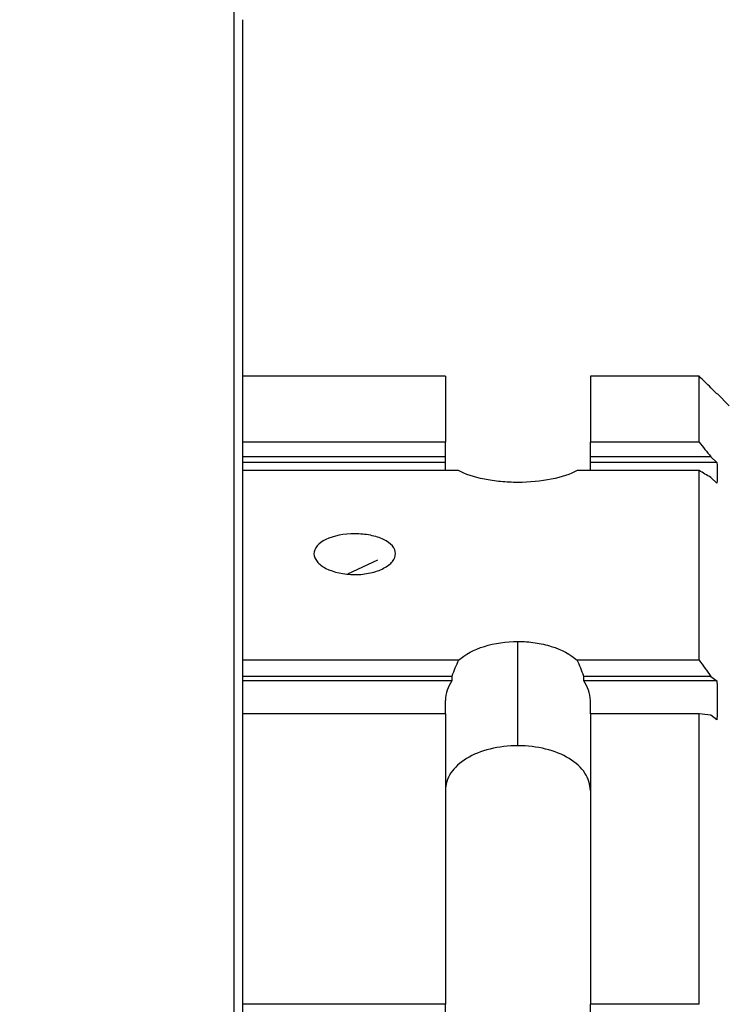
# Model space of a CAD drawing. Header units: millimetres. Extents: x 10 to 287, y 8 to 201.
# Tile 9 of 27: x 85 to 97, y 124 to 141. Entities that reach past the tile are written whole.
import ezdxf

# ---------------------------------------------------------------- set-up
doc = ezdxf.new("R2010")
doc.units = ezdxf.units.MM
doc.styles.add('SLDTEXTSTYLE2', font='TXT', dxfattribs={"width": 0.7, "bigfont": 'bigfont'})
doc.dimstyles.new('SLDDIMSTYLE0', dxfattribs={"dimtxt": 3.638021, "dimasz": 3, "dimexe": 0, "dimexo": 0.0625, "dimgap": 0.909505, "dimtad": 3, "dimdec": 1, "dimrnd": 1e-09, "dimzin": 12, "dimdsep": 46, "dimtxsty": 'SLDTEXTSTYLE2', "dimsah": 1, "dimcen": 0.09, "dimadec": 0, "dimazin": 3, "dimtfac": 1, "dimtdec": 3, "dimtofl": 0, "dimtmove": 0, "dimatfit": 3, "dimfxl": 1, "dimfrac": 2, "dimtolj": 1, "dimtzin": 12, "dimarcsym": 0})
doc.dimstyles.new('SLDDIMSTYLE2', dxfattribs={"dimtxt": 3.638021, "dimasz": 3, "dimexe": 0, "dimexo": 0.0625, "dimgap": 0.909505, "dimtad": 3, "dimdec": 0, "dimrnd": 1e-09, "dimzin": 12, "dimdsep": 46, "dimtxsty": 'SLDTEXTSTYLE2', "dimsah": 1, "dimcen": 0.09, "dimadec": 0, "dimazin": 3, "dimtfac": 1, "dimtdec": 3, "dimtofl": 0, "dimtmove": 0, "dimatfit": 3, "dimfxl": 1, "dimfrac": 2, "dimtolj": 1, "dimtzin": 12, "dimarcsym": 0})

# ---------------------------------------------------------------- blocks, each defined once
blk = doc.blocks.new('_D')
at = {"color": 7, "linetype": 'Continuous', "lineweight": 0, "transparency": 16777216}
for p, q in [((66.389, 113.694), (66.389, 172.294)), ((120.142, 132.244), (120.142, 172.294)), ((66.389, 171.294), (120.142, 171.294))]:
    blk.add_line(p, q, dxfattribs=at)
at = {"color": 7, "linetype": 'Continuous', "lineweight": 18, "transparency": 16777216}
for points in [[(66.389, 171.294), (69.389, 170.794), (69.389, 171.794)], [(120.142, 171.294), (117.142, 171.794), (117.142, 170.794)]]:
    blk.add_solid(points, dxfattribs=at)
at = {"color": 7, "linetype": 'Continuous', "lineweight": 18, "transparency": 16777216, "insert": (91.819, 175.387), "char_height": 3.175, "attachment_point": 1, "style": 'SLDTEXTSTYLE2'}
blk.add_mtext('53.8', dxfattribs=at)
blk = doc.blocks.new('_D_2')
at = {"color": 7, "linetype": 'Continuous', "lineweight": 0, "transparency": 16777216}
for p, q in [((97.222, 134.684), (174.272, 134.684)), ((173.272, 134.684), (173.272, 90.705)), ((97.222, 90.705), (174.272, 90.705))]:
    blk.add_line(p, q, dxfattribs=at)
at = {"color": 7, "linetype": 'Continuous', "lineweight": 18, "transparency": 16777216}
for points in [[(173.272, 134.684), (172.772, 131.684), (173.772, 131.684)], [(173.272, 90.705), (173.772, 93.705), (172.772, 93.705)]]:
    blk.add_solid(points, dxfattribs=at)
at = {"color": 7, "linetype": 'Continuous', "lineweight": 18, "transparency": 16777216, "char_height": 3.175, "attachment_point": 1, "rotation": 90, "style": 'SLDTEXTSTYLE2'}
for s, insert in [('44', (169.18, 112.869)), ('%%c', (169.18, 108.847))]:
    blk.add_mtext(s, dxfattribs=dict(at, insert=insert))
blk = doc.blocks.new('_D_3')
at = {"color": 7, "linetype": 'Continuous', "lineweight": 0, "transparency": 16777216}
for p, q in [((70.872, 146.594), (70.872, 162.294)), ((120.142, 132.244), (120.142, 162.294)), ((70.872, 161.294), (120.142, 161.294))]:
    blk.add_line(p, q, dxfattribs=at)
at = {"color": 7, "linetype": 'Continuous', "lineweight": 18, "transparency": 16777216}
for points in [[(70.872, 161.294), (73.872, 160.794), (73.872, 161.794)], [(120.142, 161.294), (117.142, 161.794), (117.142, 160.794)]]:
    blk.add_solid(points, dxfattribs=at)
at = {"color": 7, "linetype": 'Continuous', "lineweight": 18, "transparency": 16777216, "insert": (91.819, 165.387), "char_height": 3.175, "attachment_point": 1, "style": 'SLDTEXTSTYLE2'}
blk.add_mtext('49.3', dxfattribs=at)

msp = doc.modelspace()

# ---------------------------------------------------------------- linework, layer by layer
at = {"color": 7, "linetype": 'Continuous', "lineweight": 25}
for p, q in [((88.5259, 84.4479), (88.5259, 140.9408)), ((88.6724, 84.8015), (88.6724, 140.5873)), ((92.0224, 134.6836), (88.6724, 134.6836)), ((92.0224, 134.6836), (92.0224, 133.5932)), ((96.2224, 134.6836), (94.4224, 134.6836)), ((94.4224, 134.6836), (94.4224, 133.5932)), ((96.2224, 133.5932), (96.2224, 134.6836)), ((96.5166, 134.3944), (96.4166, 134.4944)), ((96.7224, 134.1944), (96.5195, 134.3973)), ((92.0224, 133.5932), (88.6724, 133.5932)), ((92.0224, 133.3507), (92.0224, 133.5932)), ((96.2224, 133.5932), (94.4224, 133.5932)), ((94.4224, 133.3507), (94.4224, 133.5932)), ((92.0224, 133.3507), (88.6724, 133.3507)), ((92.0224, 133.2567), (92.0224, 133.3507)), ((96.4166, 133.3507), (94.4224, 133.3507)), ((94.4224, 133.2567), (94.4224, 133.3507)), ((96.4166, 133.3507), (96.5166, 133.2567)), ((92.0224, 133.2567), (88.6724, 133.2567)), ((92.0224, 133.1217), (92.0224, 133.2567)), ((94.4224, 133.1217), (94.4224, 133.2567)), ((96.5166, 133.2567), (94.4224, 133.2567)), ((92.24, 133.1217), (88.6724, 133.1217)), ((96.2224, 133.1217), (94.2047, 133.1217)), ((96.2224, 129.9821), (96.2224, 133.1217)), ((96.5166, 132.9147), (96.4166, 133.0087)), ((90.8989, 131.6373), (90.4054, 131.4087)), ((93.2224, 128.5671), (93.2224, 130.2936)), ((92.24, 129.9821), (88.6724, 129.9821)), ((96.2224, 129.9821), (94.2047, 129.9821)), ((92.1315, 129.7155), (88.6724, 129.7155)), ((92.1315, 129.6389), (88.6724, 129.6389)), ((92.1315, 129.7155), (92.1315, 129.6389)), ((94.3132, 129.6389), (94.3132, 129.7155)), ((96.4166, 129.7155), (94.3132, 129.7155)), ((96.5166, 129.6389), (94.3132, 129.6389)), ((96.4166, 129.7155), (96.5166, 129.6389)), ((92.0224, 129.0961), (92.0224, 129.3175)), ((94.4224, 129.0961), (94.4224, 129.3175)), ((92.0224, 129.0961), (88.6724, 129.0961)), ((92.0224, 129.0961), (92.0224, 124.2858)), ((96.2224, 129.0961), (94.4224, 129.0961)), ((94.4224, 129.0961), (94.4224, 124.2858)), ((96.2224, 124.2858), (96.2224, 129.0961)), ((96.5166, 128.9961), (96.4166, 129.0727)), ((92.0224, 124.2858), (88.6724, 124.2858)), ((92.0224, 124.0274), (92.0224, 124.2858)), ((96.2224, 124.2858), (94.4224, 124.2858)), ((94.4224, 124.0274), (94.4224, 124.2858))]:
    msp.add_line(p, q, dxfattribs=at)
for centre, start, end in [((92.5748, 129.3092), 143.35569, 179.13463), ((93.87, 129.3092), 0.86537, 36.64431)]:
    msp.add_arc(centre, 0.5525, start, end, dxfattribs=at)
for start_param, end_param in [(0.9590048, 1.1410209), (5.1421644, 5.3241805)]:
    msp.add_ellipse((93.2224, 129.0111), major_axis=(0, 1.6906), ratio=0.7098078, start_param=start_param, end_param=end_param, dxfattribs=at)
for points in [[(96.4166, 134.4944), (96.352, 134.5575), (96.2873, 134.6206), (96.2224, 134.6836)], [(96.2224, 133.5932), (96.2873, 133.5125), (96.352, 133.4316), (96.4166, 133.3507)], [(96.5166, 133.2567), (96.5243, 133.1427), (96.5243, 133.0287), (96.5166, 132.9147)], [(96.4166, 133.0087), (96.352, 133.0464), (96.2873, 133.0841), (96.2224, 133.1217)], [(96.2224, 129.9821), (96.2873, 129.8934), (96.352, 129.8045), (96.4166, 129.7155)], [(96.5166, 129.6389), (96.5243, 129.4247), (96.5243, 129.2104), (96.5166, 128.9961)], [(96.4166, 129.0727), (96.352, 129.0805), (96.2873, 129.0883), (96.2224, 129.0961)]]:
    msp.add_open_spline(points, degree=3, dxfattribs=at)
for points, knots in [([(93.2224, 132.9264), (93.1255, 132.9264), (93.0306, 132.931), (92.8446, 132.9488), (92.7531, 132.9622), (92.499, 133.0135), (92.3504, 133.0633), (92.24, 133.1217)], [0, 0, 0, 0, 0.25, 0.25, 0.5, 0.5, 1, 1, 1, 1]), ([(94.2047, 133.1217), (94.0946, 133.0635), (93.9459, 133.0135), (93.6064, 132.9451), (93.4157, 132.9264), (93.2224, 132.9264)], [0, 0, 0, 0, 0.5, 0.5, 1, 1, 1, 1]), ([(90.5224, 132.0755), (90.6116, 132.0755), (90.6991, 132.0672), (90.8626, 132.0349), (90.9374, 132.011), (91.1242, 131.9211), (91.1973, 131.8352), (91.1974, 131.7031), (91.1799, 131.6584), (91.1124, 131.575), (91.0629, 131.5366), (90.9369, 131.4712), (90.8626, 131.4453), (90.699, 131.4097), (90.6107, 131.4005), (90.3464, 131.4004), (90.1701, 131.439), (89.9832, 131.5358), (89.933, 131.5745), (89.8651, 131.6577), (89.8475, 131.7021), (89.8472, 131.8356), (89.9202, 131.9209), (90.1692, 132.0409), (90.344, 132.0755), (90.5224, 132.0755)], [0, 0, 0, 0, 0.0625, 0.0625, 0.125, 0.125, 0.25, 0.25, 0.3125, 0.3125, 0.375, 0.375, 0.4375, 0.4375, 0.5, 0.5, 0.625, 0.625, 0.6875, 0.6875, 0.75, 0.75, 0.875, 0.875, 1, 1, 1, 1]), ([(92.24, 129.9821), (92.3501, 130.0792), (92.4988, 130.1584), (92.8383, 130.2654), (93.029, 130.2936), (93.2224, 130.2936)], [0, 0, 0, 0, 0.5, 0.5, 1, 1, 1, 1]), ([(93.2224, 130.2936), (93.3192, 130.2936), (93.4141, 130.2867), (93.6001, 130.2593), (93.6916, 130.2386), (93.9458, 130.1584), (94.0943, 130.0795), (94.2047, 129.9821)], [0, 0, 0, 0, 0.25, 0.25, 0.5, 0.5, 1, 1, 1, 1]), ([(93.2224, 128.5671), (93.0639, 128.5671), (92.9083, 128.5486), (92.6178, 128.4764), (92.4848, 128.4228), (92.2635, 128.288), (92.1741, 128.2056), (92.0542, 128.0253), (92.0224, 127.9256), (92.0224, 127.8238)], [0, 0, 0, 0, 0.25, 0.25, 0.5, 0.5, 0.75, 0.75, 1, 1, 1, 1]), ([(94.4224, 127.8238), (94.4224, 127.9256), (94.3912, 128.0241), (94.2708, 128.2057), (94.1818, 128.2875), (93.9606, 128.4225), (93.8269, 128.4763), (93.5384, 128.5482), (93.3809, 128.5671), (93.2224, 128.5671)], [0, 0, 0, 0, 0.25, 0.25, 0.5, 0.5, 0.75, 0.75, 1, 1, 1, 1])]:
    msp.add_open_spline(points, degree=3, knots=knots, dxfattribs=at)

# ---------------------------------------------------------------- dimensions: what is measured, and where the dimension line sits
at = {"color": 7, "linetype": 'Continuous', "lineweight": 18}
for base, p1, picture, middle in [((120.1424, 171.2944), (66.3891, 112.6944), '_D', (95.4235, 171.2944)), ((120.1424, 161.2944), (70.8724, 145.5944), '_D_3', (95.4235, 161.2944))]:
    dim = msp.add_linear_dim(base=base, p1=p1, p2=(120.1424, 131.2444), dimstyle='SLDDIMSTYLE0', dxfattribs=at)
    dim.commit()
    dim.dimension.update_dxf_attribs({"geometry": picture, "text_midpoint": middle, "dimtype": 160})
dim = msp.add_linear_dim(base=(173.2724, 90.7052), p1=(96.2224, 134.6836), p2=(96.2224, 90.7052), angle=90, text='%%c<>', dimstyle='SLDDIMSTYLE2', dxfattribs=at)
dim.commit()
dim.dimension.update_dxf_attribs({"geometry": '_D_2', "text_midpoint": (173.2724, 112.9745), "dimtype": 160})

doc.saveas('drawing.dxf')
